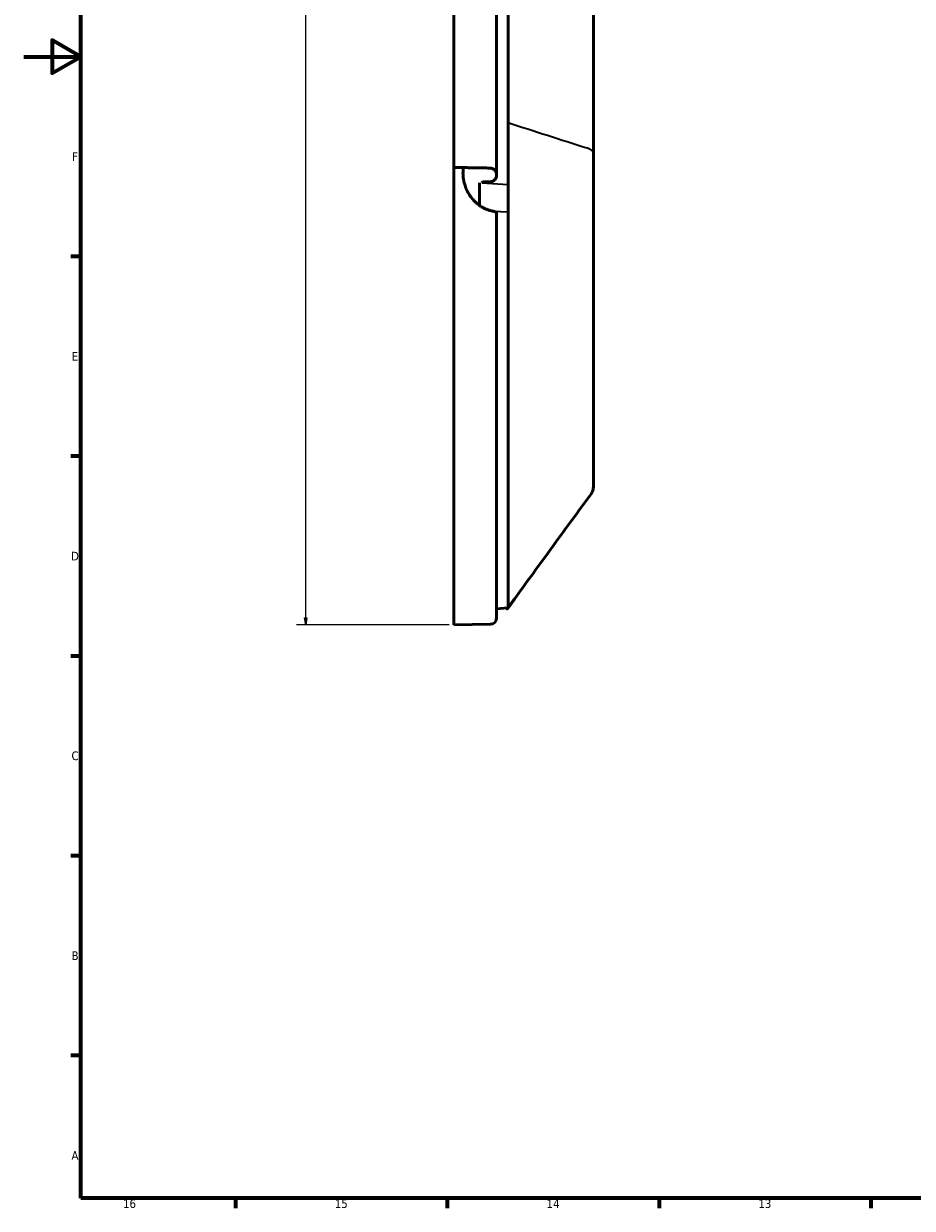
# Model space of a CAD drawing. Header units: inches. Extents: x -446 to 743, y -312 to 529.
# Tile 1 of 7: x -446 to -134, y -295 to 120. Entities that reach past the tile are written whole.
import ezdxf

# ---------------------------------------------------------------- set-up
doc = ezdxf.new("R2010")
doc.units = ezdxf.units.IN
doc.header["$MEASUREMENT"] = 0
for name, color, linetype in [('Dimension (ANSI)', 7, 'Continuous'), ('Visible (ANSI)', 7, 'Continuous'), ('Visible Narrow (ANSI)', 7, 'Continuous')]:
    doc.layers.add(name, color=color, linetype=linetype)

# ---------------------------------------------------------------- blocks, each defined once
blk = doc.blocks.new('block 3')
at = {"color": 7, "lineweight": 70, "true_color": 0xffffff}
blk.add_lwpolyline([(-425.91, -291.92), (-425.91, 508.98), (722.95, 508.98), (722.95, -291.92), (-425.91, -291.92)], dxfattribs=at)
blk = doc.blocks.new('block 6')
at = {"color": 7, "lineweight": 70, "true_color": 0xffffff}
blk.add_lwpolyline([(-445.91, 108.53), (-425.91, 108.53), (-435.91, 114.3), (-435.91, 102.76), (-425.91, 108.53)], dxfattribs=at)
blk = doc.blocks.new('block 8')
at = {"color": 7, "lineweight": 70, "true_color": 0xffffff}
blk.add_lwpolyline([(-371.61, -291.92), (-371.61, -295.37)], dxfattribs=at)
blk = doc.blocks.new('block 10')
at = {"color": 7, "lineweight": 70, "true_color": 0xffffff}
blk.add_lwpolyline([(-297.3, -291.92), (-297.3, -295.37)], dxfattribs=at)
blk = doc.blocks.new('block 12')
at = {"color": 7, "lineweight": 70, "true_color": 0xffffff}
blk.add_lwpolyline([(-223, -291.92), (-223, -295.37)], dxfattribs=at)
blk = doc.blocks.new('block 14')
at = {"color": 7, "lineweight": 70, "true_color": 0xffffff}
blk.add_lwpolyline([(-148.7, -291.92), (-148.7, -295.37)], dxfattribs=at)
blk = doc.blocks.new('block 61')
at = {"color": 7, "true_color": 0xffffff, "insert": (-188.18, -295.38), "char_height": 3.0476, "attachment_point": 7}
blk.add_mtext('\\fTahoma|b0|i0|c0|p34;\\W1;13', dxfattribs=at)
blk = doc.blocks.new('block 63')
at = {"color": 7, "true_color": 0xffffff, "insert": (-262.49, -295.37), "char_height": 3.0476, "attachment_point": 7}
blk.add_mtext('\\fTahoma|b0|i0|c0|p34;\\W1;14', dxfattribs=at)
blk = doc.blocks.new('block 65')
at = {"color": 7, "true_color": 0xffffff, "insert": (-336.79, -295.38), "char_height": 3.0476, "attachment_point": 7}
blk.add_mtext('\\fTahoma|b0|i0|c0|p34;\\W1;15', dxfattribs=at)
blk = doc.blocks.new('block 67')
at = {"color": 7, "true_color": 0xffffff, "insert": (-411.09, -295.38), "char_height": 3.0476, "attachment_point": 7}
blk.add_mtext('\\fTahoma|b0|i0|c0|p34;\\W1;16', dxfattribs=at)
blk = doc.blocks.new('block 68')
at = {"color": 7, "lineweight": 70, "true_color": 0xffffff}
blk.add_lwpolyline([(-425.91, -241.85), (-429.36, -241.85)], dxfattribs=at)
blk = doc.blocks.new('block 70')
at = {"color": 7, "lineweight": 70, "true_color": 0xffffff}
blk.add_lwpolyline([(-425.91, -171.77), (-429.36, -171.77)], dxfattribs=at)
blk = doc.blocks.new('block 72')
at = {"color": 7, "lineweight": 70, "true_color": 0xffffff}
blk.add_lwpolyline([(-425.91, -101.7), (-429.36, -101.7)], dxfattribs=at)
blk = doc.blocks.new('block 74')
at = {"color": 7, "lineweight": 70, "true_color": 0xffffff}
blk.add_lwpolyline([(-425.91, -31.62), (-429.36, -31.62)], dxfattribs=at)
blk = doc.blocks.new('block 76')
at = {"color": 7, "lineweight": 70, "true_color": 0xffffff}
blk.add_lwpolyline([(-425.91, 38.46), (-429.36, 38.46)], dxfattribs=at)
blk = doc.blocks.new('block 88')
at = {"color": 7, "true_color": 0xffffff, "insert": (-429.15, -278.41), "char_height": 3.0476, "attachment_point": 7}
blk.add_mtext('\\fTahoma|b0|i0|c0|p34;\\W1;A', dxfattribs=at)
blk = doc.blocks.new('block 90')
at = {"color": 7, "true_color": 0xffffff, "insert": (-429.12, -208.33), "char_height": 3.0476, "attachment_point": 7}
blk.add_mtext('\\fTahoma|b0|i0|c0|p34;\\W1;B', dxfattribs=at)
blk = doc.blocks.new('block 92')
at = {"color": 7, "true_color": 0xffffff, "insert": (-429.14, -138.26), "char_height": 3.0476, "attachment_point": 7}
blk.add_mtext('\\fTahoma|b0|i0|c0|p34;\\W1;C', dxfattribs=at)
blk = doc.blocks.new('block 94')
at = {"color": 7, "true_color": 0xffffff, "insert": (-429.3, -68.18), "char_height": 3.0476, "attachment_point": 7}
blk.add_mtext('\\fTahoma|b0|i0|c0|p34;\\W1;D', dxfattribs=at)
blk = doc.blocks.new('block 96')
at = {"color": 7, "true_color": 0xffffff, "insert": (-429.06, 1.89), "char_height": 3.0476, "attachment_point": 7}
blk.add_mtext('\\fTahoma|b0|i0|c0|p34;\\W1;E', dxfattribs=at)
blk = doc.blocks.new('block 98')
at = {"color": 7, "true_color": 0xffffff, "insert": (-428.97, 71.97), "char_height": 3.0476, "attachment_point": 7}
blk.add_mtext('\\fTahoma|b0|i0|c0|p34;\\W1;F', dxfattribs=at)
blk = doc.blocks.new('block 2')
for name in ['block 3', 'block 6', 'block 98', 'block 76', 'block 96', 'block 74', 'block 94', 'block 72', 'block 92', 'block 70', 'block 90', 'block 68', 'block 88', 'block 67', 'block 8', 'block 65', 'block 10', 'block 63', 'block 12', 'block 61', 'block 14']:
    blk.add_blockref(name, (0, 0))
blk = doc.blocks.new('block 158')
at = {"layer": 'Visible Narrow (ANSI)', "color": 7, "lineweight": 35, "true_color": 0xffffff}
blk.add_open_spline([(-275.98, 85.42), (-266.75, 82.46), (-257.52, 79.49), (-248.29, 76.53)], degree=3, dxfattribs=at)
blk = doc.blocks.new('block 159')
at = {"layer": 'Visible Narrow (ANSI)', "color": 7, "lineweight": 35, "true_color": 0xffffff}
blk.add_open_spline([(-246.96, -45.01), (-246.96, -45.01), (-246.96, -45.01), (-246.96, -45.02)], degree=3, dxfattribs=at)
blk = doc.blocks.new('block 162')
at = {"layer": 'Visible Narrow (ANSI)', "color": 7, "lineweight": 35, "true_color": 0xffffff}
blk.add_lwpolyline([(-279.98, -85.09), (-275.98, -84.81)], dxfattribs=at)
blk = doc.blocks.new('block 163')
at = {"layer": 'Visible Narrow (ANSI)', "color": 7, "lineweight": 35, "true_color": 0xffffff}
blk.add_lwpolyline([(-281.33, 54.36), (-275.98, 54.17)], dxfattribs=at)
blk = doc.blocks.new('block 164')
at = {"layer": 'Visible Narrow (ANSI)', "color": 7, "lineweight": 35, "true_color": 0xffffff}
blk.add_lwpolyline([(-285.17, 64.31), (-275.98, 63.67)], dxfattribs=at)
blk = doc.blocks.new('block 165')
at = {"layer": 'Visible Narrow (ANSI)', "color": 7, "lineweight": 35, "true_color": 0xffffff}
blk.add_lwpolyline([(-285.17, 64.31), (-275.98, 63.67)], dxfattribs=at)
blk = doc.blocks.new('block 166')
at = {"layer": 'Visible Narrow (ANSI)', "color": 7, "lineweight": 35, "true_color": 0xffffff}
blk.add_lwpolyline([(-275.98, 83.04), (-275.98, 83.04)], dxfattribs=at)
blk = doc.blocks.new('block 167')
at = {"layer": 'Visible Narrow (ANSI)', "color": 7, "lineweight": 35, "true_color": 0xffffff}
blk.add_open_spline([(-245.99, 74.43), (-245.91, 75.21), (-246.94, 76.15), (-248.29, 76.53)], degree=3, dxfattribs=at)
blk = doc.blocks.new('block 223')
at = {"layer": 'Visible (ANSI)', "color": 7, "lineweight": 50, "true_color": 0xffffff}
blk.add_open_spline([(-283.98, 64.7), (-284.2, 64.7), (-284.39, 64.67), (-284.57, 64.61), (-284.8, 64.54), (-285.01, 64.44), (-285.19, 64.3)], degree=3, knots=[0, 0, 0, 0, 1, 1, 1, 2, 2, 2, 2], dxfattribs=at)
blk = doc.blocks.new('block 226')
at = {"layer": 'Visible (ANSI)', "color": 7, "lineweight": 50, "true_color": 0xffffff}
blk.add_open_spline([(-294.98, 65.63), (-294.98, 65.62), (-294.98, 65.62), (-294.98, 65.62)], degree=3, dxfattribs=at)
blk = doc.blocks.new('block 228')
at = {"layer": 'Visible (ANSI)', "color": 7, "lineweight": 50, "true_color": 0xffffff}
blk.add_open_spline([(-294.98, -86.7), (-294.98, -86.7), (-294.98, -86.7), (-294.98, -86.71)], degree=3, dxfattribs=at)
blk = doc.blocks.new('block 229')
at = {"layer": 'Visible (ANSI)', "color": 7, "lineweight": 50, "true_color": 0xffffff}
blk.add_open_spline([(-282.23, 64.7), (-282.26, 64.7), (-282.29, 64.7), (-282.32, 64.7), (-282.66, 64.7), (-283, 64.7), (-283.31, 64.7), (-283.36, 64.7), (-283.42, 64.7), (-283.47, 64.7), (-283.56, 64.7), (-283.66, 64.7), (-283.75, 64.7), (-283.83, 64.7), (-283.9, 64.7), (-283.98, 64.7)], degree=3, knots=[0, 0, 0, 0, 1, 1, 1, 2, 2, 2, 3, 3, 3, 4, 4, 4, 5, 5, 5, 5], dxfattribs=at)
blk = doc.blocks.new('block 230')
at = {"layer": 'Visible (ANSI)', "color": 7, "lineweight": 50, "true_color": 0xffffff}
blk.add_open_spline([(-279.98, 66.95), (-279.98, 66.92), (-279.98, 66.89), (-279.99, 66.86), (-280, 66.54), (-280.08, 66.22), (-280.23, 65.93), (-280.38, 65.64), (-280.58, 65.39), (-280.84, 65.18), (-281.08, 64.99), (-281.36, 64.85), (-281.67, 64.77), (-281.85, 64.73), (-282.04, 64.7), (-282.23, 64.7)], degree=3, knots=[0, 0, 0, 0, 1, 1, 1, 2, 2, 2, 3, 3, 3, 4, 4, 4, 5, 5, 5, 5], dxfattribs=at)
blk = doc.blocks.new('block 231')
at = {"layer": 'Visible (ANSI)', "color": 7, "lineweight": 50, "true_color": 0xffffff}
blk.add_lwpolyline([(-279.98, 67.23), (-279.98, 66.95)], dxfattribs=at)
blk = doc.blocks.new('block 232')
at = {"layer": 'Visible (ANSI)', "color": 7, "lineweight": 50, "true_color": 0xffffff}
blk.add_open_spline([(-282.19, 69.48), (-281.99, 69.47), (-281.78, 69.44), (-281.57, 69.38), (-281.36, 69.31), (-281.15, 69.21), (-280.96, 69.08), (-280.76, 68.95), (-280.59, 68.78), (-280.45, 68.6), (-280.3, 68.4), (-280.18, 68.19), (-280.11, 67.96), (-280.02, 67.72), (-279.98, 67.48), (-279.98, 67.23)], degree=3, knots=[0, 0, 0, 0, 1, 1, 1, 2, 2, 2, 3, 3, 3, 4, 4, 4, 5, 5, 5, 5], dxfattribs=at)
blk = doc.blocks.new('block 233')
at = {"layer": 'Visible (ANSI)', "color": 7, "lineweight": 50, "true_color": 0xffffff}
blk.add_open_spline([(-291.65, 69.64), (-291.65, 69.64), (-291.64, 69.64), (-291.64, 69.64), (-291.62, 69.64), (-291.6, 69.64), (-291.58, 69.64), (-291.57, 69.64), (-291.56, 69.64), (-291.54, 69.64), (-291.53, 69.64), (-291.52, 69.64), (-291.51, 69.64), (-291.4, 69.64), (-291.25, 69.64), (-291.07, 69.63), (-290.88, 69.63), (-290.66, 69.63), (-290.4, 69.62), (-290.14, 69.62), (-289.84, 69.61), (-289.51, 69.61), (-289.27, 69.6), (-289, 69.6), (-288.73, 69.59), (-288.63, 69.59), (-288.53, 69.59), (-288.43, 69.59), (-288.38, 69.59), (-288.34, 69.59), (-288.29, 69.58), (-288.02, 69.58), (-287.72, 69.57), (-287.39, 69.57), (-287.08, 69.56), (-286.74, 69.56), (-286.39, 69.55), (-286.06, 69.55), (-285.71, 69.54), (-285.36, 69.53), (-285.25, 69.53), (-285.14, 69.53), (-285.03, 69.53), (-284.97, 69.53), (-284.91, 69.53), (-284.85, 69.52), (-284.58, 69.52), (-284.28, 69.51), (-283.97, 69.51), (-283.66, 69.5), (-283.35, 69.5), (-283.03, 69.49), (-282.9, 69.49), (-282.78, 69.49), (-282.65, 69.49), (-282.56, 69.48), (-282.47, 69.48), (-282.38, 69.48), (-282.33, 69.48), (-282.29, 69.48), (-282.24, 69.48), (-282.22, 69.48), (-282.21, 69.48), (-282.19, 69.48)], degree=3, knots=[0, 0, 0, 0, 1, 1, 1, 2, 2, 2, 3, 3, 3, 4, 4, 4, 5, 5, 5, 6, 6, 6, 7, 7, 7, 8, 8, 8, 9, 9, 9, 10, 10, 10, 11, 11, 11, 12, 12, 12, 13, 13, 13, 14, 14, 14, 15, 15, 15, 16, 16, 16, 17, 17, 17, 18, 18, 18, 19, 19, 19, 20, 20, 20, 21, 21, 21, 21], dxfattribs=at)
blk = doc.blocks.new('block 234')
at = {"layer": 'Visible (ANSI)', "color": 7, "lineweight": 50, "true_color": 0xffffff}
blk.add_open_spline([(-282.19, 54.57), (-282.24, 54.58), (-282.29, 54.59), (-282.33, 54.6), (-282.37, 54.62), (-282.42, 54.63), (-282.46, 54.64), (-282.75, 54.72), (-283.04, 54.82), (-283.34, 54.93), (-283.65, 55.04), (-283.96, 55.18), (-284.25, 55.32), (-284.42, 55.41), (-284.6, 55.5), (-284.76, 55.59), (-284.82, 55.62), (-284.88, 55.65), (-284.93, 55.68), (-284.98, 55.71), (-285.03, 55.74), (-285.08, 55.77), (-285.43, 55.98), (-285.79, 56.22), (-286.13, 56.47), (-286.49, 56.74), (-286.84, 57.03), (-287.17, 57.33), (-287.43, 57.56), (-287.67, 57.8), (-287.89, 58.04), (-288.02, 58.17), (-288.14, 58.3), (-288.25, 58.43), (-288.3, 58.49), (-288.35, 58.55), (-288.4, 58.6), (-288.78, 59.05), (-289.14, 59.54), (-289.48, 60.06), (-289.81, 60.57), (-290.11, 61.1), (-290.38, 61.65), (-290.64, 62.2), (-290.86, 62.76), (-291.05, 63.32), (-291.21, 63.79), (-291.34, 64.25), (-291.44, 64.7), (-291.47, 64.84), (-291.5, 64.97), (-291.52, 65.11), (-291.54, 65.19), (-291.55, 65.27), (-291.57, 65.35), (-291.64, 65.77), (-291.7, 66.21), (-291.74, 66.65), (-291.77, 67.1), (-291.79, 67.55), (-291.78, 67.99), (-291.77, 68.38), (-291.75, 68.77), (-291.71, 69.14), (-291.7, 69.25), (-291.69, 69.36), (-291.68, 69.48), (-291.67, 69.53), (-291.66, 69.59), (-291.65, 69.64), (-291.65, 69.64), (-291.65, 69.64), (-291.65, 69.64)], degree=3, knots=[0, 0, 0, 0, 1, 1, 1, 2, 2, 2, 3, 3, 3, 4, 4, 4, 5, 5, 5, 6, 6, 6, 7, 7, 7, 8, 8, 8, 9, 9, 9, 10, 10, 10, 11, 11, 11, 12, 12, 12, 13, 13, 13, 14, 14, 14, 15, 15, 15, 16, 16, 16, 17, 17, 17, 18, 18, 18, 19, 19, 19, 20, 20, 20, 21, 21, 21, 22, 22, 22, 23, 23, 23, 24, 24, 24, 24], dxfattribs=at)
blk = doc.blocks.new('block 235')
at = {"layer": 'Visible (ANSI)', "color": 7, "lineweight": 50, "true_color": 0xffffff}
blk.add_open_spline([(-279.98, 53.92), (-279.98, 53.93), (-279.98, 53.93), (-279.99, 53.94), (-280, 53.97), (-280.07, 54.01), (-280.18, 54.05), (-280.28, 54.09), (-280.41, 54.13), (-280.57, 54.17), (-280.73, 54.21), (-280.92, 54.26), (-281.13, 54.31), (-281.34, 54.36), (-281.57, 54.41), (-281.8, 54.47), (-281.93, 54.5), (-282.06, 54.54), (-282.19, 54.57)], degree=3, knots=[0, 0, 0, 0, 1, 1, 1, 2, 2, 2, 3, 3, 3, 4, 4, 4, 5, 5, 5, 6, 6, 6, 6], dxfattribs=at)
blk = doc.blocks.new('block 236')
at = {"layer": 'Visible (ANSI)', "color": 7, "lineweight": 50, "true_color": 0xffffff}
blk.add_lwpolyline([(-291.65, 69.64), (-294.98, 69.7)], dxfattribs=at)
blk = doc.blocks.new('block 239')
at = {"layer": 'Visible (ANSI)', "color": 7, "lineweight": 50, "true_color": 0xffffff}
blk.add_lwpolyline([(-279.98, 67.23), (-279.98, 127.18)], dxfattribs=at)
blk = doc.blocks.new('block 240')
at = {"layer": 'Visible (ANSI)', "color": 7, "lineweight": 50, "true_color": 0xffffff}
blk.add_lwpolyline([(-282.19, -90.56), (-294.98, -90.78)], dxfattribs=at)
blk = doc.blocks.new('block 241')
at = {"layer": 'Visible (ANSI)', "color": 7, "lineweight": 50, "true_color": 0xffffff}
blk.add_open_spline([(-282.19, -90.56), (-280.97, -90.54), (-279.98, -89.53), (-279.98, -88.31)], degree=3, dxfattribs=at)
blk = doc.blocks.new('block 242')
at = {"layer": 'Visible (ANSI)', "color": 7, "lineweight": 50, "true_color": 0xffffff}
blk.add_lwpolyline([(-279.98, -35.77), (-279.98, 53.92)], dxfattribs=at)
blk = doc.blocks.new('block 243')
at = {"layer": 'Visible (ANSI)', "color": 7, "lineweight": 50, "true_color": 0xffffff}
blk.add_lwpolyline([(-279.98, -35.77), (-279.98, -88.31)], dxfattribs=at)
blk = doc.blocks.new('block 254')
at = {"layer": 'Visible (ANSI)', "color": 7, "lineweight": 50, "true_color": 0xffffff}
blk.add_lwpolyline([(-294.98, 125.94), (-294.98, 69.7)], dxfattribs=at)
blk = doc.blocks.new('block 258')
at = {"layer": 'Visible (ANSI)', "color": 7, "lineweight": 50, "true_color": 0xffffff}
blk.add_lwpolyline([(-294.98, 69.7), (-294.98, -34.54)], dxfattribs=at)
blk = doc.blocks.new('block 259')
at = {"layer": 'Visible (ANSI)', "color": 7, "lineweight": 50, "true_color": 0xffffff}
blk.add_lwpolyline([(-294.98, -90.78), (-294.98, -34.54)], dxfattribs=at)
blk = doc.blocks.new('block 262')
at = {"layer": 'Visible (ANSI)', "color": 7, "lineweight": 50, "true_color": 0xffffff}
blk.add_open_spline([(-275.98, 85.42), (-275.98, 83.77), (-275.98, 82.2), (-275.98, 80.7), (-275.98, 79.2), (-275.98, 77.78), (-275.98, 76.43), (-275.98, 75.76), (-275.98, 75.1), (-275.98, 74.47), (-275.98, 73.84), (-275.98, 73.24), (-275.98, 72.66), (-275.98, 71.51), (-275.98, 70.46), (-275.98, 69.51), (-275.98, 69.04), (-275.98, 68.59), (-275.98, 68.17), (-275.98, 67.75), (-275.98, 67.35), (-275.98, 66.99), (-275.98, 66.26), (-275.98, 65.65), (-275.98, 65.16), (-275.98, 64.67), (-275.98, 64.3), (-275.98, 64.05), (-275.98, 63.8), (-275.98, 63.67), (-275.98, 63.67)], degree=3, knots=[0, 0, 0, 0, 1, 1, 1, 2, 2, 2, 3, 3, 3, 4, 4, 4, 5, 5, 5, 6, 6, 6, 7, 7, 7, 8, 8, 8, 9, 9, 9, 10, 10, 10, 10], dxfattribs=at)
blk = doc.blocks.new('block 263')
at = {"layer": 'Visible (ANSI)', "color": 7, "lineweight": 50, "true_color": 0xffffff}
blk.add_lwpolyline([(-275.98, 54.17), (-275.98, 63.67)], dxfattribs=at)
blk = doc.blocks.new('block 264')
at = {"layer": 'Visible (ANSI)', "color": 7, "lineweight": 50, "true_color": 0xffffff}
blk.add_open_spline([(-275.98, 54.17), (-275.98, 38.88), (-275.98, 23.59), (-275.98, 8.3), (-275.98, -6.99), (-275.98, -22.28), (-275.98, -37.57)], degree=3, knots=[0, 0, 0, 0, 1, 1, 1, 2, 2, 2, 2], dxfattribs=at)
blk = doc.blocks.new('block 265')
at = {"layer": 'Visible (ANSI)', "color": 7, "lineweight": 50, "true_color": 0xffffff}
blk.add_open_spline([(-275.98, -37.57), (-275.98, -38.77), (-275.98, -40), (-275.98, -41.27), (-275.98, -42.53), (-275.98, -43.83), (-275.98, -45.15), (-275.98, -45.81), (-275.98, -46.49), (-275.98, -47.17), (-275.98, -47.84), (-275.98, -48.53), (-275.98, -49.21), (-275.98, -50.57), (-275.98, -51.94), (-275.98, -53.31), (-275.98, -54.68), (-275.98, -56.04), (-275.98, -57.42), (-275.98, -58.1), (-275.98, -58.79), (-275.98, -59.46), (-275.98, -60.14), (-275.98, -60.81), (-275.98, -61.47), (-275.98, -62.79), (-275.98, -64.09), (-275.98, -65.35), (-275.98, -65.99), (-275.98, -66.61), (-275.98, -67.23), (-275.98, -67.85), (-275.98, -68.46), (-275.98, -69.06), (-275.98, -70.26), (-275.98, -71.4), (-275.98, -72.48), (-275.98, -73.57), (-275.98, -74.6), (-275.98, -75.57), (-275.98, -76.06), (-275.98, -76.54), (-275.98, -76.99), (-275.98, -77.45), (-275.98, -77.88), (-275.98, -78.3), (-275.98, -79.14), (-275.98, -79.9), (-275.98, -80.58), (-275.98, -80.92), (-275.98, -81.25), (-275.98, -81.55), (-275.98, -81.86), (-275.98, -82.14), (-275.98, -82.41), (-275.98, -82.94), (-275.98, -83.38), (-275.98, -83.73), (-275.98, -84.09), (-275.98, -84.36), (-275.98, -84.54), (-275.98, -84.72), (-275.98, -84.81), (-275.98, -84.81)], degree=3, knots=[0, 0, 0, 0, 1, 1, 1, 2, 2, 2, 3, 3, 3, 4, 4, 4, 5, 5, 5, 6, 6, 6, 7, 7, 7, 8, 8, 8, 9, 9, 9, 10, 10, 10, 11, 11, 11, 12, 12, 12, 13, 13, 13, 14, 14, 14, 15, 15, 15, 16, 16, 16, 17, 17, 17, 18, 18, 18, 19, 19, 19, 20, 20, 20, 21, 21, 21, 21], dxfattribs=at)
blk = doc.blocks.new('block 266')
at = {"layer": 'Visible (ANSI)', "color": 7, "lineweight": 50, "true_color": 0xffffff}
blk.add_lwpolyline([(-275.98, -84.81), (-275.98, -84.81)], dxfattribs=at)
blk = doc.blocks.new('block 267')
at = {"layer": 'Visible (ANSI)', "color": 7, "lineweight": 50, "true_color": 0xffffff}
blk.add_lwpolyline([(-246.96, -45.01), (-246.96, -45.01)], dxfattribs=at)
blk = doc.blocks.new('block 268')
at = {"layer": 'Visible (ANSI)', "color": 7, "lineweight": 50, "true_color": 0xffffff}
blk.add_open_spline([(-275.98, -78), (-275.98, -78.06), (-275.98, -78.11), (-275.98, -78.17)], degree=3, dxfattribs=at)
blk = doc.blocks.new('block 269')
at = {"layer": 'Visible (ANSI)', "color": 7, "lineweight": 50, "true_color": 0xffffff}
blk.add_open_spline([(-275.98, -78.87), (-275.98, -79.23), (-275.98, -79.57), (-275.98, -79.9)], degree=3, dxfattribs=at)
blk = doc.blocks.new('block 273')
at = {"layer": 'Visible (ANSI)', "color": 7, "lineweight": 50, "true_color": 0xffffff}
blk.add_open_spline([(-245.99, 224.89), (-245.99, 214.9), (-245.99, 204.9), (-245.99, 194.91), (-245.99, 184.92), (-245.99, 174.93), (-245.99, 164.95), (-245.99, 154.96), (-245.99, 144.98), (-245.99, 135), (-245.99, 130.01), (-245.99, 125.03), (-245.99, 120.04), (-245.99, 117.55), (-245.99, 115.06), (-245.99, 112.57), (-245.99, 111.33), (-245.99, 110.08), (-245.99, 108.84), (-245.99, 108.53), (-245.99, 108.21), (-245.99, 107.9), (-245.99, 107.75), (-245.99, 107.59), (-245.99, 107.44), (-245.99, 107.4), (-245.99, 107.36), (-245.99, 107.32), (-245.99, 107.28), (-245.99, 107.24), (-245.99, 107.2), (-245.99, 107.13), (-245.99, 107.05), (-245.99, 106.97), (-245.99, 106.35), (-245.99, 105.72), (-245.99, 105.1)], degree=3, knots=[0, 0, 0, 0, 1, 1, 1, 2, 2, 2, 3, 3, 3, 4, 4, 4, 5, 5, 5, 6, 6, 6, 7, 7, 7, 8, 8, 8, 9, 9, 9, 10, 10, 10, 11, 11, 11, 12, 12, 12, 12], dxfattribs=at)
blk = doc.blocks.new('block 274')
at = {"layer": 'Visible (ANSI)', "color": 7, "lineweight": 50, "true_color": 0xffffff}
blk.add_open_spline([(-245.99, 105.1), (-245.99, 102.45), (-245.99, 99.8), (-245.99, 97.17), (-245.99, 94.53), (-245.99, 91.9), (-245.99, 89.28), (-245.99, 88.62), (-245.99, 87.97), (-245.99, 87.32), (-245.99, 86.67), (-245.99, 86.03), (-245.99, 85.39), (-245.99, 84.11), (-245.99, 82.86), (-245.99, 81.62), (-245.99, 79.14), (-245.99, 76.75), (-245.99, 74.43)], degree=3, knots=[0, 0, 0, 0, 1, 1, 1, 2, 2, 2, 3, 3, 3, 4, 4, 4, 5, 5, 5, 6, 6, 6, 6], dxfattribs=at)
blk = doc.blocks.new('block 275')
at = {"layer": 'Visible (ANSI)', "color": 7, "lineweight": 50, "true_color": 0xffffff}
blk.add_open_spline([(-245.99, 74.43), (-245.99, 72.12), (-245.99, 69.96), (-245.99, 67.93), (-245.99, 67.92), (-245.99, 67.92), (-245.99, 67.91), (-245.99, 66.9), (-245.99, 65.93), (-245.99, 65), (-245.99, 64.98), (-245.99, 64.97), (-245.99, 64.96), (-245.99, 64.5), (-245.99, 64.05), (-245.99, 63.61), (-245.99, 63.59), (-245.99, 63.58), (-245.99, 63.57), (-245.99, 63.13), (-245.99, 62.69), (-245.99, 62.27), (-245.99, 62.25), (-245.99, 62.24), (-245.99, 62.23), (-245.99, 61.37), (-245.99, 60.56), (-245.99, 59.78), (-245.99, 59), (-245.99, 58.26), (-245.99, 57.56), (-245.99, 57.55), (-245.99, 57.55), (-245.99, 57.54), (-245.99, 56.15), (-245.99, 54.94), (-245.99, 53.92)], degree=3, knots=[0, 0, 0, 0, 1, 1, 1, 2, 2, 2, 3, 3, 3, 4, 4, 4, 5, 5, 5, 6, 6, 6, 7, 7, 7, 8, 8, 8, 9, 9, 9, 10, 10, 10, 11, 11, 11, 12, 12, 12, 12], dxfattribs=at)
blk = doc.blocks.new('block 276')
at = {"layer": 'Visible (ANSI)', "color": 7, "lineweight": 50, "true_color": 0xffffff}
blk.add_open_spline([(-245.99, 53.92), (-245.99, 53.68), (-245.99, 53.44), (-245.99, 53.22), (-245.99, 53.19), (-245.99, 53.17), (-245.99, 53.14), (-245.99, 53.13), (-245.99, 53.11), (-245.99, 53.1), (-245.99, 53.08), (-245.99, 53.07), (-245.99, 53.06), (-245.99, 53), (-245.99, 52.95), (-245.99, 52.89), (-245.99, 52.79), (-245.99, 52.68), (-245.99, 52.57), (-245.99, 52.13), (-245.99, 51.7), (-245.99, 51.26), (-245.99, 50.39), (-245.99, 49.51), (-245.99, 48.62), (-245.99, 46.85), (-245.99, 45.07), (-245.99, 43.27), (-245.99, 39.68), (-245.99, 36.04), (-245.99, 32.39), (-245.99, 28.74), (-245.99, 25.07), (-245.99, 21.39), (-245.99, 17.71), (-245.99, 14.03), (-245.99, 10.33)], degree=3, knots=[0, 0, 0, 0, 1, 1, 1, 2, 2, 2, 3, 3, 3, 4, 4, 4, 5, 5, 5, 6, 6, 6, 7, 7, 7, 8, 8, 8, 9, 9, 9, 10, 10, 10, 11, 11, 11, 12, 12, 12, 12], dxfattribs=at)
blk = doc.blocks.new('block 277')
at = {"layer": 'Visible (ANSI)', "color": 7, "lineweight": 50, "true_color": 0xffffff}
blk.add_open_spline([(-245.99, 10.33), (-245.99, 10.29), (-245.99, 10.25), (-245.99, 10.21), (-245.99, 10.17), (-245.99, 10.13), (-245.99, 10.09), (-245.99, 10.01), (-245.99, 9.92), (-245.99, 9.83), (-245.99, 9.66), (-245.99, 9.47), (-245.99, 9.27), (-245.99, 8.88), (-245.99, 8.44), (-245.99, 7.96), (-245.99, 7.49), (-245.99, 6.97), (-245.99, 6.4), (-245.99, 6.12), (-245.99, 5.83), (-245.99, 5.52), (-245.99, 5.37), (-245.99, 5.22), (-245.99, 5.06), (-245.99, 4.99), (-245.99, 4.91), (-245.99, 4.83), (-245.99, 4.75), (-245.99, 4.67), (-245.99, 4.59)], degree=3, knots=[0, 0, 0, 0, 1, 1, 1, 2, 2, 2, 3, 3, 3, 4, 4, 4, 5, 5, 5, 6, 6, 6, 7, 7, 7, 8, 8, 8, 9, 9, 9, 10, 10, 10, 10], dxfattribs=at)
blk = doc.blocks.new('block 278')
at = {"layer": 'Visible (ANSI)', "color": 7, "lineweight": 50, "true_color": 0xffffff}
blk.add_open_spline([(-245.99, 4.59), (-245.99, -1.54), (-245.99, -7.68), (-245.99, -13.83), (-245.99, -19.98), (-245.99, -26.15), (-245.99, -32.34)], degree=3, knots=[0, 0, 0, 0, 1, 1, 1, 2, 2, 2, 2], dxfattribs=at)
blk = doc.blocks.new('block 279')
at = {"layer": 'Visible (ANSI)', "color": 7, "lineweight": 50, "true_color": 0xffffff}
blk.add_open_spline([(-245.99, -32.34), (-245.99, -32.58), (-245.99, -32.82), (-245.99, -33.06), (-245.99, -33.18), (-245.99, -33.3), (-245.99, -33.42), (-245.99, -33.45), (-245.99, -33.48), (-245.99, -33.51), (-245.99, -33.51), (-245.99, -33.52), (-245.99, -33.53), (-245.99, -33.53), (-245.99, -33.54), (-245.99, -33.54), (-245.99, -33.54), (-245.99, -33.55), (-245.99, -33.55), (-245.99, -33.57), (-245.99, -33.58), (-245.99, -33.6), (-245.99, -33.66), (-245.99, -33.72), (-245.99, -33.78), (-245.99, -33.85), (-245.99, -33.92), (-245.99, -33.98), (-245.99, -34.05), (-245.99, -34.12), (-245.99, -34.19), (-245.99, -34.34), (-245.99, -34.49), (-245.99, -34.64), (-245.99, -34.94), (-245.99, -35.25), (-245.99, -35.56), (-245.99, -35.72), (-245.99, -35.89), (-245.99, -36.05), (-245.99, -36.21), (-245.99, -36.37), (-245.99, -36.54), (-245.99, -36.86), (-245.99, -37.18), (-245.99, -37.51), (-245.99, -37.83), (-245.99, -38.14), (-245.99, -38.45), (-245.99, -38.75), (-245.99, -39.05), (-245.99, -39.33), (-245.99, -39.61), (-245.99, -39.88), (-245.99, -40.13), (-245.99, -40.38), (-245.99, -40.61), (-245.99, -40.82), (-245.99, -41.03), (-245.99, -41.22), (-245.99, -41.38), (-245.99, -41.46), (-245.99, -41.53), (-245.99, -41.6), (-245.99, -41.67), (-245.99, -41.73), (-245.99, -41.78), (-245.99, -41.84), (-245.99, -41.88), (-245.99, -41.92), (-245.99, -41.96), (-245.99, -41.99), (-245.99, -42.01), (-245.99, -42.03), (-245.99, -42.05), (-245.99, -42.05)], degree=3, knots=[0, 0, 0, 0, 1, 1, 1, 2, 2, 2, 3, 3, 3, 4, 4, 4, 5, 5, 5, 6, 6, 6, 7, 7, 7, 8, 8, 8, 9, 9, 9, 10, 10, 10, 11, 11, 11, 12, 12, 12, 13, 13, 13, 14, 14, 14, 15, 15, 15, 16, 16, 16, 17, 17, 17, 18, 18, 18, 19, 19, 19, 20, 20, 20, 21, 21, 21, 22, 22, 22, 23, 23, 23, 24, 24, 24, 25, 25, 25, 25], dxfattribs=at)
blk = doc.blocks.new('block 284')
at = {"layer": 'Visible (ANSI)', "color": 7, "lineweight": 50, "true_color": 0xffffff}
blk.add_open_spline([(-275.98, 128.91), (-275.98, 128.76), (-275.98, 128.6), (-275.98, 128.44), (-275.98, 127.39), (-275.98, 126.14), (-275.98, 124.72), (-275.98, 124.6), (-275.98, 124.47), (-275.98, 124.35), (-275.98, 124.23), (-275.98, 124.12), (-275.98, 124), (-275.98, 122.69), (-275.98, 121.36), (-275.98, 120.01), (-275.98, 119.49), (-275.98, 118.96), (-275.98, 118.44), (-275.98, 117.51), (-275.98, 116.59), (-275.98, 115.66), (-275.98, 115.37), (-275.98, 115.09), (-275.98, 114.8), (-275.99, 114.15), (-275.99, 113.49), (-275.98, 112.83), (-275.98, 111.61), (-275.98, 110.38), (-275.98, 109.14), (-275.98, 108.62), (-275.98, 108.11), (-275.98, 107.59), (-275.98, 107.45), (-275.98, 107.31), (-275.98, 107.17), (-275.98, 106.42), (-275.98, 105.66), (-275.98, 104.91), (-275.98, 104.33), (-275.98, 103.74), (-275.98, 103.16), (-275.98, 102.68), (-275.98, 102.21), (-275.98, 101.73), (-275.98, 101.65), (-275.98, 101.58), (-275.98, 101.5), (-275.98, 100.91), (-275.98, 100.32), (-275.98, 99.73), (-275.98, 99.38), (-275.98, 99.03), (-275.98, 98.68), (-275.98, 98.13), (-275.98, 97.59), (-275.98, 97.05), (-275.98, 96.67), (-275.98, 96.29), (-275.98, 95.91), (-275.98, 95.06), (-275.98, 94.22), (-275.98, 93.4), (-275.98, 92.65), (-275.98, 91.91), (-275.98, 91.17), (-275.98, 91.13), (-275.98, 91.09), (-275.98, 91.05), (-275.98, 90.88), (-275.98, 90.71), (-275.98, 90.54), (-275.98, 89.96), (-275.98, 89.39), (-275.98, 88.83), (-275.98, 88.74), (-275.98, 88.65), (-275.98, 88.57), (-275.98, 88.49), (-275.98, 88.41), (-275.98, 88.33), (-275.98, 87.44), (-275.98, 86.7), (-275.98, 86.17), (-275.98, 85.82), (-275.98, 85.56), (-275.98, 85.42)], degree=3, knots=[0, 0, 0, 0, 1, 1, 1, 2, 2, 2, 3, 3, 3, 4, 4, 4, 5, 5, 5, 6, 6, 6, 7, 7, 7, 8, 8, 8, 9, 9, 9, 10, 10, 10, 11, 11, 11, 12, 12, 12, 13, 13, 13, 14, 14, 14, 15, 15, 15, 16, 16, 16, 17, 17, 17, 18, 18, 18, 19, 19, 19, 20, 20, 20, 21, 21, 21, 22, 22, 22, 23, 23, 23, 24, 24, 24, 25, 25, 25, 26, 26, 26, 27, 27, 27, 28, 28, 28, 29, 29, 29, 29], dxfattribs=at)
blk = doc.blocks.new('block 286')
at = {"layer": 'Visible (ANSI)', "color": 7, "lineweight": 50, "true_color": 0xffffff}
blk.add_lwpolyline([(-279.98, -85.09), (-275.98, -84.81)], dxfattribs=at)
blk = doc.blocks.new('block 287')
at = {"layer": 'Visible (ANSI)', "color": 7, "lineweight": 50, "true_color": 0xffffff}
blk.add_lwpolyline([(-285.98, 64.32), (-285.98, 56.36)], dxfattribs=at)
blk = doc.blocks.new('block 288')
at = {"layer": 'Visible (ANSI)', "color": 7, "lineweight": 50, "true_color": 0xffffff}
blk.add_open_spline([(-246.96, -45.01), (-250.63, -50.01), (-254.31, -55.04), (-258, -60.09), (-260.76, -63.88), (-263.54, -67.69), (-266.32, -71.51), (-268.4, -74.38), (-270.49, -77.25), (-272.59, -80.13), (-273.37, -81.21), (-274.16, -82.29), (-274.94, -83.38), (-275.24, -83.78), (-275.53, -84.19), (-275.83, -84.6), (-275.86, -84.63), (-275.88, -84.67), (-275.91, -84.71), (-275.93, -84.74), (-275.96, -84.77), (-275.98, -84.81), (-276.73, -85.83), (-275.98, -84.81), (-275.98, -84.81)], degree=3, knots=[0, 0, 0, 0, 1, 1, 1, 2, 2, 2, 3, 3, 3, 4, 4, 4, 5, 5, 5, 6, 6, 6, 7, 7, 7, 8, 8, 8, 8], dxfattribs=at)
blk = doc.blocks.new('block 293')
at = {"layer": 'Visible (ANSI)', "color": 7, "lineweight": 50, "true_color": 0xffffff}
blk.add_open_spline([(-245.99, -42.05), (-245.99, -42.33), (-246.01, -42.6), (-246.06, -42.87), (-246.1, -43.14), (-246.17, -43.4), (-246.25, -43.65), (-246.41, -44.14), (-246.66, -44.6), (-246.96, -45.01)], degree=3, knots=[0, 0, 0, 0, 1, 1, 1, 2, 2, 2, 3, 3, 3, 3], dxfattribs=at)
blk = doc.blocks.new('block 307')
at = {"layer": 'Dimension (ANSI)', "color": 7, "lineweight": 25, "true_color": 0xffffff}
blk.add_lwpolyline([(-296.58, -90.78), (-350.15, -90.78)], dxfattribs=at)
blk = doc.blocks.new('block 309')
at = {"layer": 'Dimension (ANSI)', "color": 7, "lineweight": 25, "true_color": 0xffffff}
blk.add_lwpolyline([(-346.98, -88.28), (-346.98, 124.16)], dxfattribs=at)
blk = doc.blocks.new('block 311')
at = {"layer": 'Dimension (ANSI)', "true_color": 0xffffff}
h = blk.add_hatch(color=7, dxfattribs=at)
h.dxf.hatch_style = 2
h.paths.add_polyline_path([(-347.39, -88.28), (-346.56, -88.28), (-346.98, -90.78)])
at = {"layer": 'Dimension (ANSI)', "lineweight": 0}
blk.add_lwpolyline([(-347.39, -88.28), (-346.56, -88.28), (-346.98, -90.78), (-347.39, -88.28)], dxfattribs=at)
blk = doc.blocks.new('block 314')
at = {"layer": 'Dimension (ANSI)', "lineweight": 0}
blk.add_lwpolyline([(-294.98, -90.78), (-294.98, -90.78)], dxfattribs=at)
blk = doc.blocks.new('block 315')
at = {"layer": 'Dimension (ANSI)', "lineweight": 0}
blk.add_lwpolyline([(-346.98, -90.78), (-346.98, -90.78)], dxfattribs=at)
blk = doc.blocks.new('block 305')
at = {"layer": 'Dimension (ANSI)'}
for name in ['block 309', 'block 307', 'block 311', 'block 315', 'block 314']:
    blk.add_blockref(name, (0, 0), dxfattribs=at)

msp = doc.modelspace()

# ---------------------------------------------------------------- block references
msp.add_blockref('block 2', (0, 0))
at = {"layer": 'Dimension (ANSI)'}
msp.add_blockref('block 305', (0, 0), dxfattribs=at)
at = {"layer": 'Visible (ANSI)'}
for name in ['block 273', 'block 284', 'block 254', 'block 239', 'block 274', 'block 262', 'block 275', 'block 236', 'block 258', 'block 234', 'block 233', 'block 230', 'block 232', 'block 231', 'block 226', 'block 287', 'block 223', 'block 229', 'block 263', 'block 235', 'block 264', 'block 242', 'block 276', 'block 277', 'block 278', 'block 279', 'block 259', 'block 243', 'block 265', 'block 288', 'block 293', 'block 267', 'block 268', 'block 269', 'block 228', 'block 286', 'block 266', 'block 240', 'block 241']:
    msp.add_blockref(name, (0, 0), dxfattribs=at)
at = {"layer": 'Visible Narrow (ANSI)'}
for name in ['block 158', 'block 166', 'block 167', 'block 164', 'block 165', 'block 163', 'block 159', 'block 162']:
    msp.add_blockref(name, (0, 0), dxfattribs=at)

doc.saveas('drawing.dxf')
